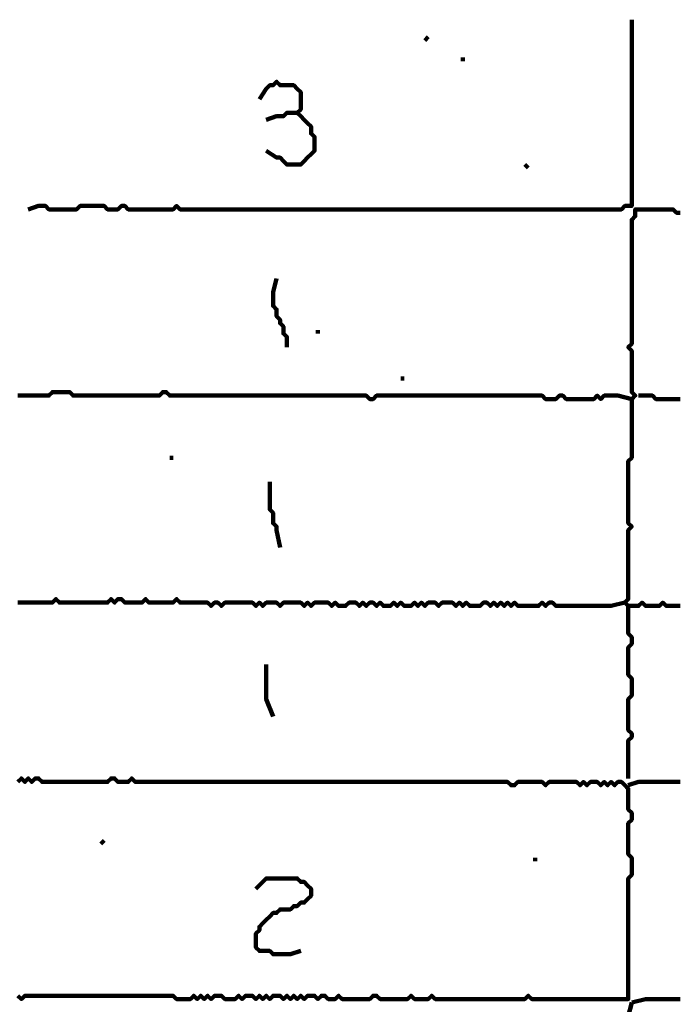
# Model space of a CAD drawing. Header units: metres. Extents: x 1959 to 4131, y 3282 to 4313.
# Tile 178 of 256: x 2404.24 to 2406.01, y 4289.21 to 4291.84. Entities that reach past the tile are written whole.
import ezdxf

# ---------------------------------------------------------------- set-up
doc = ezdxf.new("R2010")
doc.units = ezdxf.units.M
doc.layers.add('P', color=250, linetype='Continuous', lineweight=100)

msp = doc.modelspace()

# ---------------------------------------------------------------- linework, layer by layer
at = {"layer": 'P', "color": 0, "linetype": 'Continuous'}
for points in [[(2405.8814, 4291.841), (2405.8814, 4291.8041), (2405.8814, 4291.7949), (2405.8814, 4291.7857), (2405.8814, 4291.7764), (2405.8814, 4291.7672), (2405.8814, 4291.758), (2405.8814, 4291.7487), (2405.8814, 4291.7395), (2405.8814, 4291.7303), (2405.8814, 4291.721), (2405.8814, 4291.7118), (2405.8814, 4291.7026), (2405.8814, 4291.6934), (2405.8814, 4291.6841), (2405.8814, 4291.6749), (2405.8814, 4291.6657), (2405.8814, 4291.6564), (2405.8814, 4291.6472), (2405.8814, 4291.638), (2405.8814, 4291.6287), (2405.8814, 4291.6195), (2405.8814, 4291.6103), (2405.8814, 4291.601), (2405.8814, 4291.5918), (2405.8814, 4291.5826), (2405.8814, 4291.5734), (2405.8814, 4291.5641), (2405.8814, 4291.5549), (2405.8814, 4291.5457), (2405.8814, 4291.5364), (2405.8814, 4291.5272), (2405.8814, 4291.518), (2405.8814, 4291.5087), (2405.8814, 4291.4995), (2405.8814, 4291.4903), (2405.8814, 4291.481), (2405.8814, 4291.4718), (2405.8814, 4291.4626), (2405.8814, 4291.4534), (2405.8814, 4291.4441), (2405.8814, 4291.4349), (2405.8814, 4291.4257), (2405.8814, 4291.4164), (2405.8814, 4291.4072), (2405.8814, 4291.398), (2405.8814, 4291.3887), (2405.8814, 4291.3795), (2405.8814, 4291.3703), (2405.8814, 4291.361), (2405.8814, 4291.3518), (2405.8814, 4291.3426), (2405.8722, 4291.3426), (2405.863, 4291.3426), (2405.8537, 4291.3334), (2405.8445, 4291.3334), (2405.8353, 4291.3334), (2405.826, 4291.3334), (2405.8168, 4291.3334), (2405.8076, 4291.3334), (2405.7983, 4291.3334), (2405.7891, 4291.3334), (2405.7799, 4291.3334), (2405.7707, 4291.3334), (2405.7614, 4291.3334), (2405.7522, 4291.3334), (2405.743, 4291.3334), (2405.7337, 4291.3334), (2405.7245, 4291.3334), (2405.7153, 4291.3334), (2405.706, 4291.3334), (2405.6968, 4291.3334), (2405.6876, 4291.3334), (2405.6783, 4291.3334), (2405.6691, 4291.3334), (2405.6599, 4291.3334), (2405.6507, 4291.3334), (2405.6414, 4291.3334), (2405.6322, 4291.3334), (2405.623, 4291.3334), (2405.6137, 4291.3334), (2405.6045, 4291.3334), (2405.5953, 4291.3334), (2405.586, 4291.3334), (2405.5768, 4291.3334), (2405.5676, 4291.3334), (2405.5583, 4291.3334), (2405.5491, 4291.3334), (2405.5399, 4291.3334), (2405.5307, 4291.3334), (2405.5214, 4291.3334), (2405.5122, 4291.3334), (2405.503, 4291.3334), (2405.4937, 4291.3334), (2405.4845, 4291.3334), (2405.4753, 4291.3334), (2405.466, 4291.3334), (2405.4568, 4291.3334), (2405.4476, 4291.3334), (2405.4383, 4291.3334), (2405.4291, 4291.3334), (2405.4199, 4291.3334), (2405.4107, 4291.3334), (2405.4014, 4291.3334), (2405.3922, 4291.3334), (2405.383, 4291.3334), (2405.3737, 4291.3334), (2405.3645, 4291.3334), (2405.3553, 4291.3334), (2405.346, 4291.3334), (2405.3368, 4291.3334), (2405.3276, 4291.3334), (2405.3183, 4291.3334), (2405.3091, 4291.3334), (2405.2999, 4291.3334), (2405.2907, 4291.3334), (2405.2814, 4291.3334), (2405.2722, 4291.3334), (2405.263, 4291.3334), (2405.2537, 4291.3334), (2405.2445, 4291.3334), (2405.2353, 4291.3334), (2405.226, 4291.3334), (2405.2168, 4291.3334), (2405.2076, 4291.3334), (2405.1983, 4291.3334), (2405.1891, 4291.3334), (2405.1799, 4291.3334), (2405.1707, 4291.3334), (2405.1614, 4291.3334), (2405.1522, 4291.3334), (2405.143, 4291.3334), (2405.1337, 4291.3334), (2405.1245, 4291.3334), (2405.1153, 4291.3334), (2405.106, 4291.3334), (2405.0968, 4291.3334), (2405.0876, 4291.3334), (2405.0783, 4291.3334), (2405.0691, 4291.3334), (2405.0599, 4291.3334), (2405.0507, 4291.3334), (2405.0414, 4291.3334), (2405.0322, 4291.3334), (2405.023, 4291.3334), (2405.0137, 4291.3334), (2405.0045, 4291.3334), (2404.9953, 4291.3334), (2404.986, 4291.3334), (2404.9768, 4291.3334), (2404.9676, 4291.3334), (2404.9583, 4291.3334), (2404.9491, 4291.3334), (2404.9399, 4291.3334), (2404.9307, 4291.3334), (2404.9214, 4291.3334), (2404.9122, 4291.3334), (2404.903, 4291.3334), (2404.8937, 4291.3334), (2404.8845, 4291.3334), (2404.8753, 4291.3334), (2404.866, 4291.3334), (2404.8568, 4291.3334), (2404.8476, 4291.3334), (2404.8383, 4291.3334), (2404.8291, 4291.3334), (2404.8199, 4291.3334), (2404.8107, 4291.3334), (2404.8014, 4291.3334), (2404.7922, 4291.3334), (2404.783, 4291.3334), (2404.7737, 4291.3334), (2404.7645, 4291.3334), (2404.7553, 4291.3334), (2404.746, 4291.3334), (2404.7368, 4291.3334), (2404.7276, 4291.3334), (2404.7183, 4291.3334), (2404.7091, 4291.3334), (2404.6999, 4291.3334), (2404.6907, 4291.3334), (2404.6814, 4291.3334), (2404.6722, 4291.3334), (2404.663, 4291.3426), (2404.6537, 4291.3334), (2404.6445, 4291.3334), (2404.6353, 4291.3334), (2404.626, 4291.3334), (2404.6168, 4291.3334), (2404.6076, 4291.3334), (2404.5983, 4291.3334), (2404.5891, 4291.3334), (2404.5799, 4291.3334), (2404.5707, 4291.3334), (2404.5614, 4291.3334), (2404.5522, 4291.3334), (2404.543, 4291.3334), (2404.5337, 4291.3334), (2404.5245, 4291.3426), (2404.5153, 4291.3426), (2404.506, 4291.3334), (2404.4968, 4291.3334), (2404.4876, 4291.3334), (2404.4783, 4291.3334), (2404.4691, 4291.3426), (2404.4599, 4291.3426), (2404.4507, 4291.3426), (2404.4414, 4291.3426), (2404.4322, 4291.3426), (2404.423, 4291.3426), (2404.4137, 4291.3426), (2404.4045, 4291.3426), (2404.3953, 4291.3334), (2404.386, 4291.3334), (2404.3768, 4291.3334), (2404.3676, 4291.3334), (2404.3583, 4291.3334), (2404.3491, 4291.3334), (2404.3399, 4291.3334), (2404.3307, 4291.3334), (2404.3214, 4291.3334), (2404.3122, 4291.3426), (2404.303, 4291.3426), (2404.2937, 4291.3426), (2404.266, 4291.3334)], [(2405.3368, 4291.7949), (2405.3276, 4291.7857)], [(2405.4291, 4291.7395), (2405.4291, 4291.7303)], [(2404.8845, 4291.6287), (2404.903, 4291.6564), (2404.9122, 4291.6657), (2404.9214, 4291.6657), (2404.9307, 4291.6749), (2404.9399, 4291.6657), (2404.9491, 4291.6657), (2404.9583, 4291.6657), (2404.9676, 4291.6657), (2404.9768, 4291.6657), (2404.986, 4291.6564), (2404.9953, 4291.6472), (2404.9953, 4291.638), (2404.9953, 4291.6287), (2404.9953, 4291.6195), (2404.9953, 4291.6103), (2404.9953, 4291.601), (2404.986, 4291.5918), (2404.9953, 4291.5826), (2405.0045, 4291.5734), (2405.0137, 4291.5641), (2405.023, 4291.5549), (2405.023, 4291.5457), (2405.023, 4291.5364), (2405.0322, 4291.5272), (2405.0322, 4291.518), (2405.0322, 4291.5087), (2405.0322, 4291.4995), (2405.0322, 4291.4903), (2405.023, 4291.481), (2405.0137, 4291.4718), (2405.0045, 4291.4626), (2404.9953, 4291.4534), (2404.986, 4291.4534), (2404.9768, 4291.4534), (2404.9676, 4291.4534), (2404.9583, 4291.4534), (2404.9491, 4291.4626), (2404.9399, 4291.4718), (2404.9307, 4291.4718), (2404.903, 4291.4903)], [(2404.903, 4291.5734), (2404.9307, 4291.5826), (2404.9399, 4291.5826), (2404.9491, 4291.5826), (2404.9583, 4291.5918), (2404.9676, 4291.5918), (2404.986, 4291.5918)], [(2405.5953, 4291.4534), (2405.6045, 4291.4441)], [(2406.0107, 4290.2718), (2406.0014, 4290.2718), (2405.9922, 4290.2718), (2405.983, 4290.2718), (2405.9737, 4290.2718), (2405.9645, 4290.281), (2405.9553, 4290.2718), (2405.946, 4290.2718), (2405.9368, 4290.2718), (2405.9276, 4290.2718), (2405.9183, 4290.2718), (2405.9091, 4290.281), (2405.8999, 4290.2718), (2405.8907, 4290.2718), (2405.8814, 4290.2718), (2405.8722, 4290.2718), (2405.863, 4290.281), (2405.8722, 4290.2903), (2405.8722, 4290.2995), (2405.8722, 4290.3087), (2405.8722, 4290.318), (2405.8722, 4290.3272), (2405.8722, 4290.3364), (2405.8722, 4290.3457), (2405.8722, 4290.3549), (2405.8722, 4290.3641), (2405.8722, 4290.3734), (2405.8722, 4290.3826), (2405.8722, 4290.3918), (2405.8722, 4290.401), (2405.8722, 4290.4103), (2405.8722, 4290.4195), (2405.8722, 4290.4287), (2405.8722, 4290.438), (2405.8722, 4290.4472), (2405.8722, 4290.4564), (2405.8722, 4290.4657), (2405.8722, 4290.4749), (2405.8814, 4290.4841), (2405.8722, 4290.4934), (2405.8722, 4290.5026), (2405.8722, 4290.5118), (2405.8722, 4290.521), (2405.8722, 4290.5303), (2405.8722, 4290.5395), (2405.8722, 4290.5487), (2405.8722, 4290.558), (2405.8722, 4290.5672), (2405.8722, 4290.5764), (2405.8722, 4290.5857), (2405.8722, 4290.5949), (2405.8722, 4290.6041), (2405.8722, 4290.6134), (2405.8722, 4290.6226), (2405.8722, 4290.6318), (2405.8722, 4290.641), (2405.8722, 4290.6503), (2405.8722, 4290.6595), (2405.8814, 4290.6687), (2405.8814, 4290.678), (2405.8814, 4290.6872), (2405.8814, 4290.6964), (2405.8814, 4290.7057), (2405.8814, 4290.7149), (2405.8814, 4290.7241), (2405.8814, 4290.7334), (2405.8814, 4290.7426), (2405.8814, 4290.7518), (2405.8814, 4290.761), (2405.8814, 4290.7703), (2405.8814, 4290.7795), (2405.8814, 4290.7887), (2405.8814, 4290.798), (2405.8814, 4290.8072), (2405.8814, 4290.8164), (2405.8814, 4290.8257), (2405.8907, 4290.8349), (2405.8814, 4290.8441), (2405.8814, 4290.8534), (2405.8814, 4290.8626), (2405.8814, 4290.8718), (2405.8814, 4290.881), (2405.8814, 4290.8903), (2405.8814, 4290.8995), (2405.8814, 4290.9087), (2405.8814, 4290.918), (2405.8814, 4290.9272), (2405.8814, 4290.9364), (2405.8814, 4290.9457), (2405.8814, 4290.9549), (2405.8722, 4290.9641), (2405.8814, 4290.9734), (2405.8814, 4290.9826), (2405.8814, 4290.9918), (2405.8814, 4291.001), (2405.8814, 4291.0103), (2405.8814, 4291.0195), (2405.8814, 4291.0287), (2405.8814, 4291.038), (2405.8814, 4291.0472), (2405.8814, 4291.0564), (2405.8814, 4291.0657), (2405.8814, 4291.0749), (2405.8814, 4291.0841), (2405.8814, 4291.0934), (2405.8814, 4291.1026), (2405.8814, 4291.1118), (2405.8814, 4291.121), (2405.8814, 4291.1303), (2405.8814, 4291.1395), (2405.8814, 4291.1487), (2405.8814, 4291.158), (2405.8814, 4291.1672), (2405.8814, 4291.1764), (2405.8814, 4291.1857), (2405.8814, 4291.1949), (2405.8814, 4291.2041), (2405.8814, 4291.2134), (2405.8814, 4291.2226), (2405.8814, 4291.2318), (2405.8814, 4291.241), (2405.8814, 4291.2503), (2405.8814, 4291.2595), (2405.8814, 4291.2687), (2405.8814, 4291.278), (2405.8814, 4291.2872), (2405.8814, 4291.2964), (2405.8814, 4291.3057), (2405.8907, 4291.3149), (2405.8907, 4291.3241), (2405.8907, 4291.3334), (2405.8999, 4291.3334), (2405.9091, 4291.3334), (2405.9183, 4291.3334), (2405.9276, 4291.3334), (2405.9368, 4291.3334), (2405.946, 4291.3334), (2405.9553, 4291.3334), (2405.9645, 4291.3334), (2405.9737, 4291.3334), (2405.983, 4291.3334), (2405.9922, 4291.3334), (2406.0014, 4291.3241), (2406.0107, 4291.3241)], [(2404.9307, 4291.1487), (2404.9214, 4291.1118), (2404.9214, 4291.1026), (2404.9214, 4291.0934), (2404.9214, 4291.0841), (2404.9214, 4291.0749), (2404.9307, 4291.0657), (2404.9307, 4291.0564), (2404.9307, 4291.0472), (2404.9399, 4291.038), (2404.9399, 4291.0287), (2404.9491, 4291.0195), (2404.9491, 4291.0103), (2404.9491, 4291.001), (2404.9583, 4290.9918), (2404.9583, 4290.9826), (2404.9583, 4290.9641)], [(2405.0414, 4291.0103), (2405.0414, 4291.001)], [(2405.263, 4290.881), (2405.2722, 4290.881)], [(2404.2383, 4290.8349), (2404.2476, 4290.8349), (2404.2568, 4290.8349), (2404.266, 4290.8349), (2404.2753, 4290.8349), (2404.2845, 4290.8349), (2404.2937, 4290.8349), (2404.303, 4290.8349), (2404.3122, 4290.8349), (2404.3214, 4290.8349), (2404.3307, 4290.8441), (2404.3399, 4290.8441), (2404.3491, 4290.8441), (2404.3583, 4290.8441), (2404.3676, 4290.8441), (2404.3768, 4290.8441), (2404.386, 4290.8349), (2404.3953, 4290.8349), (2404.4045, 4290.8349), (2404.4137, 4290.8349), (2404.423, 4290.8349), (2404.4322, 4290.8349), (2404.4414, 4290.8349), (2404.4507, 4290.8349), (2404.4599, 4290.8349), (2404.4691, 4290.8349), (2404.4783, 4290.8349), (2404.4876, 4290.8349), (2404.4968, 4290.8349), (2404.506, 4290.8349), (2404.5153, 4290.8349), (2404.5245, 4290.8349), (2404.5337, 4290.8349), (2404.543, 4290.8349), (2404.5522, 4290.8349), (2404.5614, 4290.8349), (2404.5707, 4290.8349), (2404.5799, 4290.8349), (2404.5891, 4290.8349), (2404.5983, 4290.8349), (2404.6076, 4290.8349), (2404.6168, 4290.8349), (2404.626, 4290.8441), (2404.6353, 4290.8441), (2404.6445, 4290.8349), (2404.6537, 4290.8349), (2404.663, 4290.8349), (2404.6722, 4290.8349), (2404.6814, 4290.8349), (2404.6907, 4290.8349), (2404.6999, 4290.8349), (2404.7091, 4290.8349), (2404.7183, 4290.8349), (2404.7276, 4290.8349), (2404.7368, 4290.8349), (2404.746, 4290.8349), (2404.7553, 4290.8349), (2404.7645, 4290.8349), (2404.7737, 4290.8349), (2404.783, 4290.8349), (2404.7922, 4290.8349), (2404.8014, 4290.8349), (2404.8107, 4290.8349), (2404.8199, 4290.8349), (2404.8291, 4290.8349), (2404.8383, 4290.8349), (2404.8476, 4290.8349), (2404.8568, 4290.8349), (2404.866, 4290.8349), (2404.8753, 4290.8349), (2404.8845, 4290.8349), (2404.8937, 4290.8349), (2404.903, 4290.8349), (2404.9122, 4290.8349), (2404.9214, 4290.8349), (2404.9307, 4290.8349), (2404.9399, 4290.8349), (2404.9491, 4290.8349), (2404.9583, 4290.8349), (2404.9676, 4290.8349), (2404.9768, 4290.8349), (2404.986, 4290.8349), (2404.9953, 4290.8349), (2405.0045, 4290.8349), (2405.0137, 4290.8349), (2405.023, 4290.8349), (2405.0322, 4290.8349), (2405.0414, 4290.8349), (2405.0507, 4290.8349), (2405.0599, 4290.8349), (2405.0691, 4290.8349), (2405.0783, 4290.8349), (2405.0876, 4290.8349), (2405.0968, 4290.8349), (2405.106, 4290.8349), (2405.1153, 4290.8349), (2405.1245, 4290.8349), (2405.1337, 4290.8349), (2405.143, 4290.8349), (2405.1522, 4290.8349), (2405.1614, 4290.8349), (2405.1707, 4290.8349), (2405.1799, 4290.8257), (2405.1891, 4290.8257), (2405.1983, 4290.8349), (2405.2076, 4290.8349), (2405.2168, 4290.8349), (2405.226, 4290.8349), (2405.2353, 4290.8349), (2405.2445, 4290.8349), (2405.2537, 4290.8349), (2405.263, 4290.8349), (2405.2722, 4290.8349), (2405.2814, 4290.8349), (2405.2907, 4290.8349), (2405.2999, 4290.8349), (2405.3091, 4290.8349), (2405.3183, 4290.8349), (2405.3276, 4290.8349), (2405.3368, 4290.8349), (2405.346, 4290.8349), (2405.3553, 4290.8349), (2405.3645, 4290.8349), (2405.3737, 4290.8349), (2405.383, 4290.8349), (2405.3922, 4290.8349), (2405.4014, 4290.8349), (2405.4107, 4290.8349), (2405.4199, 4290.8349), (2405.4291, 4290.8349), (2405.4383, 4290.8349), (2405.4476, 4290.8349), (2405.4568, 4290.8349), (2405.466, 4290.8349), (2405.4753, 4290.8349), (2405.4845, 4290.8349), (2405.4937, 4290.8349), (2405.503, 4290.8349), (2405.5122, 4290.8349), (2405.5214, 4290.8349), (2405.5307, 4290.8349), (2405.5399, 4290.8349), (2405.5491, 4290.8349), (2405.5583, 4290.8349), (2405.5676, 4290.8349), (2405.5768, 4290.8349), (2405.586, 4290.8349), (2405.5953, 4290.8349), (2405.6045, 4290.8349), (2405.6137, 4290.8349), (2405.623, 4290.8349), (2405.6322, 4290.8349), (2405.6414, 4290.8349), (2405.6507, 4290.8257), (2405.6599, 4290.8257), (2405.6691, 4290.8257), (2405.6783, 4290.8257), (2405.6876, 4290.8349), (2405.6968, 4290.8349), (2405.706, 4290.8257), (2405.7153, 4290.8257), (2405.7245, 4290.8257), (2405.7337, 4290.8257), (2405.743, 4290.8257), (2405.7522, 4290.8257), (2405.7614, 4290.8257), (2405.7707, 4290.8257), (2405.7799, 4290.8257), (2405.7891, 4290.8349), (2405.7983, 4290.8257), (2405.8076, 4290.8349), (2405.8168, 4290.8349), (2405.826, 4290.8349), (2405.8353, 4290.8349), (2405.8445, 4290.8349), (2405.8814, 4290.8257)], [(2405.8999, 4290.8349), (2405.9368, 4290.8349), (2405.946, 4290.8257), (2405.9553, 4290.8257), (2405.9645, 4290.8257), (2405.9737, 4290.8257), (2405.983, 4290.8257), (2405.9922, 4290.8257), (2406.0014, 4290.8257), (2406.0107, 4290.8257)], [(2404.6445, 4290.6687), (2404.6537, 4290.6687)], [(2404.9122, 4290.6041), (2404.9122, 4290.5672), (2404.9122, 4290.558), (2404.9122, 4290.5487), (2404.9122, 4290.5395), (2404.9122, 4290.5303), (2404.9214, 4290.521), (2404.9214, 4290.5118), (2404.9214, 4290.5026), (2404.9214, 4290.4934), (2404.9307, 4290.4841), (2404.9307, 4290.4749), (2404.9399, 4290.4287)], [(2404.2383, 4290.281), (2404.2476, 4290.281), (2404.2568, 4290.281), (2404.266, 4290.281), (2404.2753, 4290.281), (2404.2845, 4290.281), (2404.2937, 4290.281), (2404.303, 4290.281), (2404.3122, 4290.281), (2404.3214, 4290.281), (2404.3307, 4290.281), (2404.3399, 4290.2903), (2404.3491, 4290.281), (2404.3583, 4290.281), (2404.3676, 4290.281), (2404.3768, 4290.281), (2404.386, 4290.281), (2404.3953, 4290.281), (2404.4045, 4290.281), (2404.4137, 4290.281), (2404.423, 4290.281), (2404.4322, 4290.281), (2404.4414, 4290.281), (2404.4507, 4290.281), (2404.4599, 4290.281), (2404.4691, 4290.281), (2404.4783, 4290.281), (2404.4876, 4290.2903), (2404.4968, 4290.281), (2404.506, 4290.2903), (2404.5153, 4290.2903), (2404.5245, 4290.281), (2404.5337, 4290.281), (2404.543, 4290.281), (2404.5522, 4290.281), (2404.5614, 4290.281), (2404.5707, 4290.281), (2404.5799, 4290.2903), (2404.5891, 4290.281), (2404.5983, 4290.281), (2404.6076, 4290.281), (2404.6168, 4290.281), (2404.626, 4290.281), (2404.6353, 4290.281), (2404.6445, 4290.281), (2404.6537, 4290.281), (2404.663, 4290.2903), (2404.6722, 4290.281), (2404.6814, 4290.281), (2404.6907, 4290.281), (2404.6999, 4290.281), (2404.7091, 4290.281), (2404.7183, 4290.281), (2404.7276, 4290.281), (2404.7368, 4290.281), (2404.746, 4290.281), (2404.7553, 4290.2718), (2404.7645, 4290.281), (2404.7737, 4290.281), (2404.783, 4290.2718), (2404.7922, 4290.281), (2404.8014, 4290.281), (2404.8107, 4290.281), (2404.8199, 4290.281), (2404.8291, 4290.281), (2404.8383, 4290.281), (2404.8476, 4290.281), (2404.8568, 4290.281), (2404.866, 4290.281), (2404.8753, 4290.2718), (2404.8845, 4290.281), (2404.8937, 4290.2718), (2404.903, 4290.281), (2404.9122, 4290.281), (2404.9214, 4290.281), (2404.9307, 4290.281), (2404.9399, 4290.2718), (2404.9491, 4290.281), (2404.9583, 4290.281), (2404.9676, 4290.281), (2404.9768, 4290.281), (2404.986, 4290.281), (2404.9953, 4290.281), (2405.0045, 4290.2718), (2405.0137, 4290.281), (2405.023, 4290.2718), (2405.0322, 4290.281), (2405.0414, 4290.281), (2405.0507, 4290.281), (2405.0599, 4290.281), (2405.0691, 4290.281), (2405.0783, 4290.2718), (2405.0876, 4290.281), (2405.0968, 4290.2718), (2405.106, 4290.2718), (2405.1153, 4290.2718), (2405.1245, 4290.281), (2405.1337, 4290.281), (2405.143, 4290.281), (2405.1522, 4290.2718), (2405.1614, 4290.281), (2405.1707, 4290.2718), (2405.1799, 4290.281), (2405.1891, 4290.281), (2405.1983, 4290.2718), (2405.2076, 4290.281), (2405.2168, 4290.2718), (2405.226, 4290.2718), (2405.2353, 4290.2718), (2405.2445, 4290.281), (2405.2537, 4290.2718), (2405.263, 4290.281), (2405.2722, 4290.2718), (2405.2814, 4290.2718), (2405.2907, 4290.2718), (2405.2999, 4290.281), (2405.3091, 4290.2718), (2405.3183, 4290.281), (2405.3276, 4290.2718), (2405.3368, 4290.281), (2405.346, 4290.281), (2405.3553, 4290.281), (2405.3645, 4290.2718), (2405.3737, 4290.281), (2405.383, 4290.281), (2405.3922, 4290.281), (2405.4014, 4290.281), (2405.4107, 4290.2718), (2405.4199, 4290.281), (2405.4291, 4290.2718), (2405.4383, 4290.281), (2405.4476, 4290.2718), (2405.4568, 4290.2718), (2405.466, 4290.2718), (2405.4753, 4290.2718), (2405.4845, 4290.281), (2405.4937, 4290.281), (2405.503, 4290.2718), (2405.5122, 4290.281), (2405.5214, 4290.2718), (2405.5307, 4290.281), (2405.5399, 4290.2718), (2405.5491, 4290.281), (2405.5583, 4290.2718), (2405.5676, 4290.281), (2405.5768, 4290.2718), (2405.586, 4290.2718), (2405.5953, 4290.2718), (2405.6045, 4290.2718), (2405.6137, 4290.2718), (2405.623, 4290.2718), (2405.6322, 4290.2718), (2405.6414, 4290.281), (2405.6507, 4290.2718), (2405.6599, 4290.281), (2405.6691, 4290.281), (2405.6783, 4290.2718), (2405.6876, 4290.2718), (2405.6968, 4290.2718), (2405.706, 4290.2718), (2405.7153, 4290.2718), (2405.7245, 4290.2718), (2405.7337, 4290.2718), (2405.743, 4290.2718), (2405.7522, 4290.2718), (2405.7614, 4290.2718), (2405.7707, 4290.2718), (2405.7799, 4290.2718), (2405.7891, 4290.2718), (2405.7983, 4290.2718), (2405.8076, 4290.2718), (2405.8168, 4290.2718), (2405.826, 4290.2718), (2405.863, 4290.281)], [(2405.8722, 4290.2718), (2405.8722, 4290.2349), (2405.8722, 4290.2257), (2405.8722, 4290.2164), (2405.8722, 4290.2072), (2405.8722, 4290.198), (2405.8814, 4290.1887), (2405.8814, 4290.1795), (2405.8814, 4290.1703), (2405.8722, 4290.161), (2405.8722, 4290.1518), (2405.8722, 4290.1426), (2405.8722, 4290.1334), (2405.8722, 4290.1241), (2405.8722, 4290.1149), (2405.8722, 4290.1057), (2405.8722, 4290.0964), (2405.8722, 4290.0872), (2405.8814, 4290.078), (2405.8814, 4290.0687), (2405.8814, 4290.0595), (2405.8814, 4290.0503), (2405.8814, 4290.041), (2405.8814, 4290.0318), (2405.8722, 4290.0226), (2405.8722, 4290.0134), (2405.8722, 4290.0041), (2405.8722, 4289.9949), (2405.8722, 4289.9857), (2405.8722, 4289.9764), (2405.8722, 4289.9672), (2405.8722, 4289.958), (2405.8722, 4289.9487), (2405.8722, 4289.9395), (2405.8814, 4289.9303), (2405.8814, 4289.921), (2405.8722, 4289.9118), (2405.8722, 4289.9026), (2405.8722, 4289.8934), (2405.8722, 4289.8841), (2405.8722, 4289.8749), (2405.8722, 4289.8657), (2405.8722, 4289.8564), (2405.8722, 4289.8472), (2405.8722, 4289.8103)], [(2404.903, 4290.1149), (2404.903, 4290.078), (2404.903, 4290.0687), (2404.903, 4290.0595), (2404.903, 4290.0503), (2404.903, 4290.041), (2404.903, 4290.0318), (2404.903, 4290.0226), (2404.9214, 4289.9764)], [(2404.2383, 4289.2287), (2404.2476, 4289.2195), (2404.2568, 4289.2287), (2404.266, 4289.2287), (2404.2753, 4289.2287), (2404.2845, 4289.2287), (2404.2937, 4289.2287), (2404.303, 4289.2287), (2404.3122, 4289.2287), (2404.3214, 4289.2287), (2404.3307, 4289.2287), (2404.3399, 4289.2287), (2404.3491, 4289.2287), (2404.3583, 4289.2287), (2404.3676, 4289.2287), (2404.3768, 4289.2287), (2404.386, 4289.2287), (2404.3953, 4289.2287), (2404.4045, 4289.2287), (2404.4137, 4289.2287), (2404.423, 4289.2287), (2404.4322, 4289.2287), (2404.4414, 4289.2287), (2404.4507, 4289.2287), (2404.4599, 4289.2287), (2404.4691, 4289.2287), (2404.4783, 4289.2287), (2404.4876, 4289.2287), (2404.4968, 4289.2287), (2404.506, 4289.2287), (2404.5153, 4289.2287), (2404.5245, 4289.2287), (2404.5337, 4289.2287), (2404.543, 4289.2287), (2404.5522, 4289.2287), (2404.5614, 4289.2287), (2404.5707, 4289.2287), (2404.5799, 4289.2287), (2404.5891, 4289.2287), (2404.5983, 4289.2287), (2404.6076, 4289.2287), (2404.6168, 4289.2287), (2404.626, 4289.2287), (2404.6353, 4289.2287), (2404.6445, 4289.2287), (2404.6537, 4289.2287), (2404.663, 4289.2195), (2404.6722, 4289.2195), (2404.6814, 4289.2195), (2404.6907, 4289.2195), (2404.6999, 4289.2195), (2404.7091, 4289.2287), (2404.7183, 4289.2195), (2404.7276, 4289.2287), (2404.7368, 4289.2195), (2404.746, 4289.2287), (2404.7553, 4289.2195), (2404.7645, 4289.2287), (2404.7737, 4289.2287), (2404.783, 4289.2287), (2404.7922, 4289.2195), (2404.8014, 4289.2195), (2404.8107, 4289.2195), (2404.8199, 4289.2195), (2404.8291, 4289.2287), (2404.8383, 4289.2195), (2404.8476, 4289.2287), (2404.8568, 4289.2287), (2404.866, 4289.2287), (2404.8753, 4289.2195), (2404.8845, 4289.2287), (2404.8937, 4289.2195), (2404.903, 4289.2287), (2404.9122, 4289.2195), (2404.9214, 4289.2287), (2404.9307, 4289.2287), (2404.9399, 4289.2287), (2404.9491, 4289.2195), (2404.9583, 4289.2287), (2404.9676, 4289.2195), (2404.9768, 4289.2287), (2404.986, 4289.2195), (2404.9953, 4289.2287), (2405.0045, 4289.2195), (2405.0137, 4289.2287), (2405.023, 4289.2287), (2405.0322, 4289.2287), (2405.0414, 4289.2195), (2405.0507, 4289.2287), (2405.0599, 4289.2287), (2405.0691, 4289.2195), (2405.0783, 4289.2195), (2405.0876, 4289.2195), (2405.0968, 4289.2287), (2405.106, 4289.2195), (2405.1153, 4289.2195), (2405.1245, 4289.2195), (2405.1337, 4289.2195), (2405.143, 4289.2195), (2405.1522, 4289.2195), (2405.1614, 4289.2195), (2405.1707, 4289.2195), (2405.1799, 4289.2195), (2405.1891, 4289.2287), (2405.1983, 4289.2287), (2405.2076, 4289.2195), (2405.2168, 4289.2195), (2405.226, 4289.2195), (2405.2353, 4289.2195), (2405.2445, 4289.2195), (2405.2537, 4289.2195), (2405.263, 4289.2195), (2405.2722, 4289.2195), (2405.2814, 4289.2195), (2405.2907, 4289.2287), (2405.2999, 4289.2195), (2405.3091, 4289.2195), (2405.3183, 4289.2195), (2405.3276, 4289.2195), (2405.3368, 4289.2195), (2405.346, 4289.2287), (2405.3553, 4289.2195), (2405.3645, 4289.2195), (2405.3737, 4289.2195), (2405.383, 4289.2195), (2405.3922, 4289.2195), (2405.4014, 4289.2195), (2405.4107, 4289.2195), (2405.4199, 4289.2195), (2405.4291, 4289.2195), (2405.4383, 4289.2195), (2405.4476, 4289.2195), (2405.4568, 4289.2195), (2405.466, 4289.2195), (2405.4753, 4289.2195), (2405.4845, 4289.2195), (2405.4937, 4289.2195), (2405.503, 4289.2195), (2405.5122, 4289.2195), (2405.5214, 4289.2195), (2405.5307, 4289.2195), (2405.5399, 4289.2195), (2405.5491, 4289.2195), (2405.5583, 4289.2195), (2405.5676, 4289.2195), (2405.5768, 4289.2195), (2405.586, 4289.2195), (2405.5953, 4289.2195), (2405.6045, 4289.2287), (2405.6137, 4289.2195), (2405.623, 4289.2195), (2405.6322, 4289.2195), (2405.6414, 4289.2195), (2405.6507, 4289.2195), (2405.6599, 4289.2195), (2405.6691, 4289.2195), (2405.6783, 4289.2195), (2405.6876, 4289.2195), (2405.6968, 4289.2195), (2405.706, 4289.2195), (2405.7153, 4289.2195), (2405.7245, 4289.2195), (2405.7337, 4289.2195), (2405.743, 4289.2195), (2405.7522, 4289.2195), (2405.7614, 4289.2195), (2405.7707, 4289.2195), (2405.7799, 4289.2195), (2405.7891, 4289.2195), (2405.7983, 4289.2195), (2405.8076, 4289.2195), (2405.8168, 4289.2195), (2405.826, 4289.2195), (2405.8353, 4289.2195), (2405.8445, 4289.2195), (2405.8537, 4289.2195), (2405.863, 4289.2195), (2405.8722, 4289.2195), (2405.8722, 4289.2287), (2405.8722, 4289.238), (2405.8722, 4289.2472), (2405.8722, 4289.2564), (2405.8722, 4289.2657), (2405.8722, 4289.2749), (2405.8722, 4289.2841), (2405.8722, 4289.2934), (2405.8722, 4289.3026), (2405.8722, 4289.3118), (2405.8722, 4289.321), (2405.8722, 4289.3303), (2405.8722, 4289.3395), (2405.8722, 4289.3487), (2405.8722, 4289.358), (2405.8722, 4289.3672), (2405.8722, 4289.3764), (2405.8722, 4289.3857), (2405.8722, 4289.3949), (2405.8722, 4289.4041), (2405.8722, 4289.4134), (2405.8722, 4289.4226), (2405.8722, 4289.4318), (2405.8722, 4289.441), (2405.8722, 4289.4503), (2405.8722, 4289.4595), (2405.8722, 4289.4687), (2405.8722, 4289.478), (2405.8722, 4289.4872), (2405.8722, 4289.4964), (2405.8722, 4289.5057), (2405.8722, 4289.5149), (2405.8722, 4289.5241), (2405.8722, 4289.5334), (2405.8722, 4289.5426), (2405.8814, 4289.5518), (2405.8814, 4289.561), (2405.8814, 4289.5703), (2405.8814, 4289.5795), (2405.8814, 4289.5887), (2405.8814, 4289.598), (2405.8722, 4289.6072), (2405.8722, 4289.6164), (2405.8722, 4289.6257), (2405.8722, 4289.6349), (2405.8722, 4289.6441), (2405.8722, 4289.6534), (2405.8722, 4289.6626), (2405.8722, 4289.6718), (2405.8722, 4289.681), (2405.8722, 4289.6903), (2405.8814, 4289.6995), (2405.8814, 4289.7087), (2405.8814, 4289.718), (2405.8722, 4289.7272), (2405.8722, 4289.7364), (2405.8722, 4289.7457), (2405.8722, 4289.7549), (2405.8722, 4289.7641), (2405.8722, 4289.7734), (2405.8722, 4289.7826), (2405.863, 4289.7918), (2405.8537, 4289.801), (2405.8445, 4289.801), (2405.8353, 4289.7918), (2405.826, 4289.801), (2405.8168, 4289.7918), (2405.8076, 4289.801), (2405.7983, 4289.7918), (2405.7891, 4289.801), (2405.7799, 4289.801), (2405.7707, 4289.801), (2405.7614, 4289.7918), (2405.7522, 4289.801), (2405.743, 4289.7918), (2405.7337, 4289.801), (2405.7245, 4289.801), (2405.7153, 4289.801), (2405.706, 4289.801), (2405.6968, 4289.801), (2405.6876, 4289.801), (2405.6783, 4289.801), (2405.6691, 4289.801), (2405.6599, 4289.801), (2405.6507, 4289.7918), (2405.6414, 4289.801), (2405.6322, 4289.801), (2405.623, 4289.801), (2405.6137, 4289.801), (2405.6045, 4289.801), (2405.5953, 4289.801), (2405.586, 4289.801), (2405.5768, 4289.801), (2405.5676, 4289.7918), (2405.5583, 4289.7918), (2405.5491, 4289.801), (2405.5399, 4289.801), (2405.5307, 4289.801), (2405.5214, 4289.801), (2405.5122, 4289.801), (2405.503, 4289.801), (2405.4937, 4289.801), (2405.4845, 4289.801), (2405.4753, 4289.801), (2405.466, 4289.801), (2405.4568, 4289.801), (2405.4476, 4289.801), (2405.4383, 4289.801), (2405.4291, 4289.801), (2405.4199, 4289.801), (2405.4107, 4289.801), (2405.4014, 4289.801), (2405.3922, 4289.801), (2405.383, 4289.801), (2405.3737, 4289.801), (2405.3645, 4289.801), (2405.3553, 4289.801), (2405.346, 4289.801), (2405.3368, 4289.801), (2405.3276, 4289.801), (2405.3183, 4289.801), (2405.3091, 4289.801), (2405.2999, 4289.801), (2405.2907, 4289.801), (2405.2814, 4289.801), (2405.2722, 4289.801), (2405.263, 4289.801), (2405.2537, 4289.801), (2405.2445, 4289.801), (2405.2353, 4289.801), (2405.226, 4289.801), (2405.2168, 4289.801), (2405.2076, 4289.801), (2405.1983, 4289.801), (2405.1891, 4289.801), (2405.1799, 4289.801), (2405.1707, 4289.801), (2405.1614, 4289.801), (2405.1522, 4289.801), (2405.143, 4289.801), (2405.1337, 4289.801), (2405.1245, 4289.801), (2405.1153, 4289.801), (2405.106, 4289.801), (2405.0968, 4289.801), (2405.0876, 4289.801), (2405.0783, 4289.801), (2405.0691, 4289.801), (2405.0599, 4289.801), (2405.0507, 4289.801), (2405.0414, 4289.801), (2405.0322, 4289.801), (2405.023, 4289.801), (2405.0137, 4289.801), (2405.0045, 4289.801), (2404.9953, 4289.801), (2404.986, 4289.801), (2404.9768, 4289.801), (2404.9676, 4289.801), (2404.9583, 4289.801), (2404.9491, 4289.801), (2404.9399, 4289.801), (2404.9307, 4289.801), (2404.9214, 4289.801), (2404.9122, 4289.801), (2404.903, 4289.801), (2404.8937, 4289.801), (2404.8845, 4289.801), (2404.8753, 4289.801), (2404.866, 4289.801), (2404.8568, 4289.801), (2404.8476, 4289.801), (2404.8383, 4289.801), (2404.8291, 4289.801), (2404.8199, 4289.801), (2404.8107, 4289.801), (2404.8014, 4289.801), (2404.7922, 4289.801), (2404.783, 4289.801), (2404.7737, 4289.801), (2404.7645, 4289.801), (2404.7553, 4289.801), (2404.746, 4289.801), (2404.7368, 4289.801), (2404.7276, 4289.801), (2404.7183, 4289.801), (2404.7091, 4289.801), (2404.6999, 4289.801), (2404.6907, 4289.801), (2404.6814, 4289.801), (2404.6722, 4289.801), (2404.663, 4289.801), (2404.6537, 4289.801), (2404.6445, 4289.801), (2404.6353, 4289.801), (2404.626, 4289.801), (2404.6168, 4289.801), (2404.6076, 4289.801), (2404.5983, 4289.801), (2404.5891, 4289.801), (2404.5799, 4289.801), (2404.5707, 4289.801), (2404.5614, 4289.801), (2404.5522, 4289.801), (2404.543, 4289.8103), (2404.5337, 4289.801), (2404.5245, 4289.801), (2404.5153, 4289.801), (2404.506, 4289.801), (2404.4968, 4289.8103), (2404.4876, 4289.8103), (2404.4783, 4289.801), (2404.4691, 4289.801), (2404.4599, 4289.801), (2404.4507, 4289.801), (2404.4414, 4289.801), (2404.4322, 4289.801), (2404.423, 4289.801), (2404.4137, 4289.801), (2404.4045, 4289.801), (2404.3953, 4289.801), (2404.386, 4289.801), (2404.3768, 4289.801), (2404.3676, 4289.801), (2404.3583, 4289.801), (2404.3491, 4289.801), (2404.3399, 4289.801), (2404.3307, 4289.801), (2404.3214, 4289.801), (2404.3122, 4289.801), (2404.303, 4289.801), (2404.2937, 4289.8103), (2404.2845, 4289.8103), (2404.2753, 4289.801), (2404.266, 4289.8103), (2404.2568, 4289.801), (2404.2476, 4289.8103), (2404.2383, 4289.801)], [(2406.0107, 4289.801), (2406.0014, 4289.801), (2405.9922, 4289.801), (2405.983, 4289.801), (2405.9737, 4289.801), (2405.9645, 4289.801), (2405.9553, 4289.801), (2405.946, 4289.801), (2405.9368, 4289.801), (2405.9276, 4289.801), (2405.9183, 4289.801), (2405.9091, 4289.801), (2405.8999, 4289.801), (2405.8722, 4289.7918)], [(2404.4691, 4289.6441), (2404.4599, 4289.6349)], [(2405.623, 4289.598), (2405.623, 4289.5887)], [(2404.8753, 4289.5149), (2404.903, 4289.5426), (2404.9122, 4289.5426), (2404.9214, 4289.5426), (2404.9307, 4289.5426), (2404.9399, 4289.5426), (2404.9491, 4289.5426), (2404.9583, 4289.5426), (2404.9676, 4289.5426), (2404.9768, 4289.5426), (2404.986, 4289.5426), (2404.9953, 4289.5334), (2405.0045, 4289.5334), (2405.0137, 4289.5241), (2405.023, 4289.5149), (2405.023, 4289.5057), (2405.023, 4289.4964), (2405.0137, 4289.4872), (2405.0045, 4289.478), (2404.9953, 4289.478), (2404.986, 4289.4687), (2404.9768, 4289.4687), (2404.9676, 4289.4595), (2404.9583, 4289.4595), (2404.9491, 4289.4595), (2404.9399, 4289.4595), (2404.9307, 4289.4503), (2404.9214, 4289.4503), (2404.9122, 4289.441), (2404.903, 4289.4318), (2404.8937, 4289.4226), (2404.8845, 4289.4134), (2404.8845, 4289.4041), (2404.8753, 4289.3949), (2404.8753, 4289.3857), (2404.8753, 4289.3764), (2404.8753, 4289.3672), (2404.8753, 4289.358), (2404.8845, 4289.3487), (2404.8937, 4289.3487), (2404.903, 4289.3487), (2404.9122, 4289.3487), (2404.9214, 4289.3395), (2404.9307, 4289.3395), (2404.9399, 4289.3395), (2404.9491, 4289.3395), (2404.9583, 4289.3395), (2404.9676, 4289.3395), (2404.9953, 4289.3487)], [(2405.8722, 4289.1734), (2405.8814, 4289.2103)], [(2405.8814, 4289.2103), (2405.9183, 4289.2195), (2405.9276, 4289.2195), (2405.9368, 4289.2195), (2405.946, 4289.2195), (2405.9553, 4289.2195), (2405.9645, 4289.2195), (2405.9737, 4289.2195), (2405.983, 4289.2195), (2405.9922, 4289.2195), (2406.0014, 4289.2195), (2406.0107, 4289.2195)]]:
    msp.add_lwpolyline(points, dxfattribs=at)

doc.saveas('drawing.dxf')
